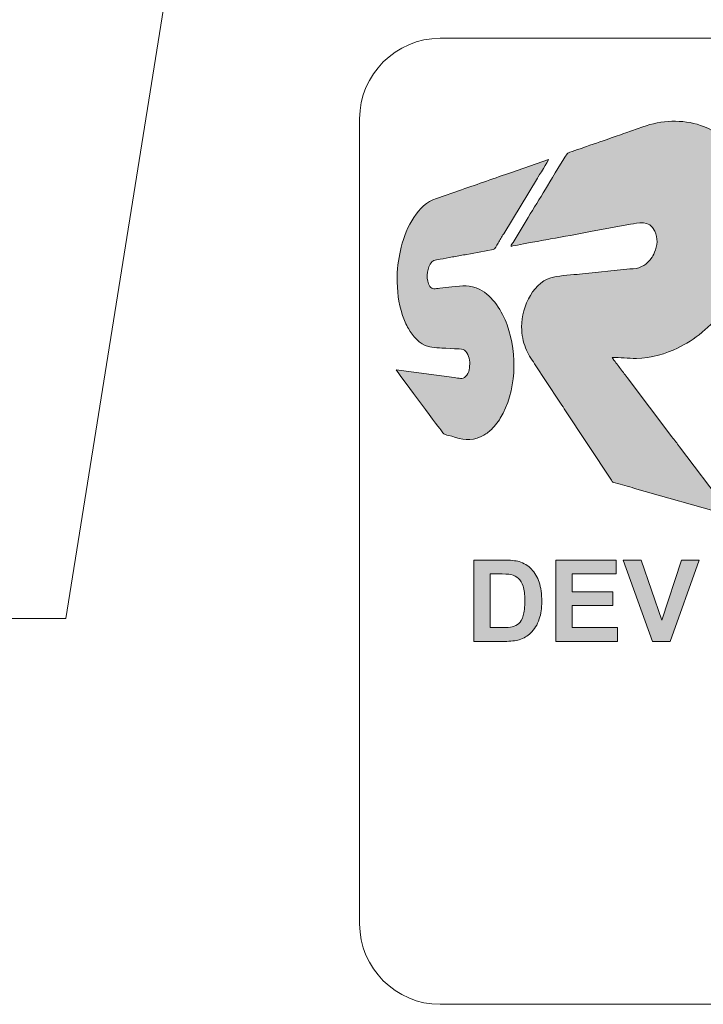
# Model space of a CAD drawing. Header units: millimetres. Extents: x 4 to 594, y -297 to -6.
# Tile 2 of 134: x 104 to 129, y -297 to -260. Entities that reach past the tile are written whole.
import ezdxf

# ---------------------------------------------------------------- set-up
doc = ezdxf.new("R2010")
doc.units = ezdxf.units.MM
doc.header["$MEASUREMENT"] = 0
doc.layers.add('Layer 1', color=7, linetype='Continuous', lineweight=0)

# ---------------------------------------------------------------- blocks, each defined once
blk = doc.blocks.new('Block_16')
at = {"layer": 'Layer 1', "true_color": 0x0d0a10, "transparency": 33554687}
h = blk.add_hatch(color=188, dxfattribs=at)
edge = h.paths.add_edge_path()
edge.add_spline(control_points=[(121.976, -268.902), (122.023, -268.879), (123.35, -268.645), (123.447, -268.626), (123.928, -268.532), (124.454, -268.451), (124.935, -268.354), (124.935, -268.354), (126.422, -268.081), (126.422, -268.081), (126.711, -268.031), (127.115, -267.891), (127.335, -268.34), (127.456, -268.587), (127.428, -268.875), (127.325, -269.12), (127.283, -269.221), (127.245, -269.281), (127.187, -269.366), (127.16, -269.404), (127.151, -269.406), (127.123, -269.439), (127.04, -269.539), (126.954, -269.6), (126.835, -269.658), (126.707, -269.722), (126.578, -269.734), (126.401, -269.745), (126.401, -269.745), (124.532, -269.934), (124.532, -269.934), (124.312, -269.962), (123.791, -269.998), (123.603, -270.033), (122.826, -270.177), (122.372, -271.119), (122.372, -271.902), (122.372, -272.209), (122.435, -272.455), (122.516, -272.687), (122.592, -272.906), (122.738, -273.102), (122.856, -273.278), (122.856, -273.278), (123.775, -274.676), (123.775, -274.676), (123.841, -274.774), (123.897, -274.861), (123.961, -274.961), (123.961, -274.961), (125.714, -277.621), (125.714, -277.621), (125.765, -277.701), (125.757, -277.688), (125.855, -277.715), (126.097, -277.781), (126.333, -277.851), (126.579, -277.921), (126.579, -277.921), (130.013, -278.9), (130.013, -278.9), (130.068, -278.914), (130.152, -278.934), (130.193, -278.954), (130.179, -278.901), (129.97, -278.644), (129.923, -278.581), (129.923, -278.581), (128.253, -276.371), (128.253, -276.371), (128.155, -276.241), (128.067, -276.127), (127.97, -275.997), (127.97, -275.997), (126.3, -273.788), (126.3, -273.788), (126.206, -273.662), (126.117, -273.548), (126.022, -273.421), (125.972, -273.355), (125.932, -273.302), (125.884, -273.237), (125.851, -273.193), (125.755, -273.086), (125.744, -273.042), (126.045, -273.042), (126.322, -273.079), (126.648, -273.079), (127.185, -273.079), (127.782, -272.891), (128.173, -272.695), (128.472, -272.545), (128.827, -272.337), (129.081, -272.115), (129.119, -272.082), (129.154, -272.05), (129.195, -272.019), (129.195, -272.019), (129.416, -271.818), (129.416, -271.818), (129.776, -271.457), (129.986, -271.194), (130.265, -270.759), (130.346, -270.634), (130.519, -270.324), (130.567, -270.205), (130.659, -269.979), (130.708, -269.905), (130.815, -269.61), (131.146, -268.694), (131.249, -267.661), (131.007, -266.688), (130.845, -266.042), (130.545, -265.516), (130.079, -265.05), (129.784, -264.755), (129.442, -264.533), (129.036, -264.395), (128.352, -264.162), (127.588, -264.196), (126.882, -264.451), (126.882, -264.451), (126.248, -264.672), (126.248, -264.672), (126.042, -264.753), (125.83, -264.808), (125.623, -264.89), (125.375, -264.988), (124.961, -265.112), (124.676, -265.219), (124.582, -265.254), (124.099, -265.399), (124.063, -265.449), (124.063, -265.449), (123.984, -265.58), (123.984, -265.58), (123.8, -265.857), (123.438, -266.469), (123.256, -266.774), (123.043, -267.132), (122.828, -267.471), (122.613, -267.829), (122.613, -267.829), (122.051, -268.754), (122.051, -268.754), (122.024, -268.799), (121.98, -268.847), (121.976, -268.902)], knot_values=[0, 0, 0, 0, 1, 1, 1, 2, 2, 2, 3, 3, 3, 4, 4, 4, 5, 5, 5, 6, 6, 6, 7, 7, 7, 8, 8, 8, 9, 9, 9, 10, 10, 10, 11, 11, 11, 12, 12, 12, 13, 13, 13, 14, 14, 14, 15, 15, 15, 16, 16, 16, 17, 17, 17, 18, 18, 18, 19, 19, 19, 20, 20, 20, 21, 21, 21, 22, 22, 22, 23, 23, 23, 24, 24, 24, 25, 25, 25, 26, 26, 26, 27, 27, 27, 28, 28, 28, 29, 29, 29, 30, 30, 30, 31, 31, 31, 32, 32, 32, 33, 33, 33, 34, 34, 34, 35, 35, 35, 36, 36, 36, 37, 37, 37, 38, 38, 38, 39, 39, 39, 40, 40, 40, 41, 41, 41, 42, 42, 42, 43, 43, 43, 44, 44, 44, 45, 45, 45, 46, 46, 46, 47, 47, 47, 48, 48, 48, 49, 49, 49, 49], degree=3, periodic=0)
h = blk.add_hatch(color=188, dxfattribs=at)
edge = h.paths.add_edge_path()
edge.add_spline(control_points=[(117.737, -270.03), (117.737, -270.601), (117.769, -270.975), (117.937, -271.479), (117.991, -271.644), (118.066, -271.827), (118.153, -271.969), (118.324, -272.251), (118.559, -272.544), (118.899, -272.636), (119.028, -272.671), (119.395, -272.695), (119.547, -272.695), (119.547, -272.695), (119.874, -272.715), (119.874, -272.715), (119.99, -272.732), (120.11, -272.709), (120.2, -272.748), (120.329, -272.804), (120.439, -273.032), (120.439, -273.216), (120.439, -273.407), (120.437, -273.607), (120.287, -273.758), (120.181, -273.866), (120.028, -273.813), (119.854, -273.788), (119.854, -273.788), (117.699, -273.501), (117.699, -273.501), (117.716, -273.563), (119.246, -275.591), (119.36, -275.744), (119.516, -275.952), (119.435, -275.884), (119.768, -275.981), (120.164, -276.097), (120.453, -276.19), (120.87, -275.99), (120.993, -275.931), (121.1, -275.852), (121.204, -275.765), (121.325, -275.664), (121.493, -275.451), (121.578, -275.31), (122.173, -274.321), (122.231, -272.945), (121.828, -271.826), (121.652, -271.336), (121.3, -270.751), (120.815, -270.509), (120.419, -270.312), (120.192, -270.38), (119.77, -270.415), (119.627, -270.427), (119.465, -270.451), (119.322, -270.463), (119.149, -270.477), (119.044, -270.524), (118.958, -270.395), (118.806, -270.168), (118.83, -269.791), (118.963, -269.57), (119.062, -269.406), (119.12, -269.423), (119.332, -269.382), (119.48, -269.354), (119.64, -269.328), (119.793, -269.298), (119.945, -269.267), (120.11, -269.237), (120.265, -269.212), (120.265, -269.212), (121.312, -269.02), (121.312, -269.02), (121.386, -269), (121.425, -268.892), (121.493, -268.779), (121.562, -268.663), (121.633, -268.549), (121.704, -268.432), (121.704, -268.432), (122.959, -266.365), (122.959, -266.365), (123.006, -266.286), (123.365, -265.71), (123.376, -265.667), (123.376, -265.667), (121.996, -266.146), (121.996, -266.146), (121.388, -266.347), (120.749, -266.588), (120.136, -266.79), (120.136, -266.79), (119.207, -267.113), (119.207, -267.113), (118.818, -267.241), (118.573, -267.5), (118.356, -267.824), (118.138, -268.15), (117.983, -268.547), (117.888, -268.929), (117.807, -269.252), (117.737, -269.634), (117.737, -270.03)], knot_values=[0, 0, 0, 0, 1, 1, 1, 2, 2, 2, 3, 3, 3, 4, 4, 4, 5, 5, 5, 6, 6, 6, 7, 7, 7, 8, 8, 8, 9, 9, 9, 10, 10, 10, 11, 11, 11, 12, 12, 12, 13, 13, 13, 14, 14, 14, 15, 15, 15, 16, 16, 16, 17, 17, 17, 18, 18, 18, 19, 19, 19, 20, 20, 20, 21, 21, 21, 22, 22, 22, 23, 23, 23, 24, 24, 24, 25, 25, 25, 26, 26, 26, 27, 27, 27, 28, 28, 28, 29, 29, 29, 30, 30, 30, 31, 31, 31, 32, 32, 32, 33, 33, 33, 34, 34, 34, 35, 35, 35, 35], degree=3, periodic=0)
at = {"layer": 'Layer 1'}
for points, knots in [([(121.976, -268.902), (122.023, -268.879), (123.35, -268.645), (123.447, -268.626), (123.928, -268.532), (124.454, -268.451), (124.935, -268.354), (124.935, -268.354), (126.422, -268.081), (126.422, -268.081), (126.711, -268.031), (127.115, -267.891), (127.335, -268.34), (127.456, -268.587), (127.428, -268.875), (127.325, -269.12), (127.283, -269.221), (127.245, -269.281), (127.187, -269.366), (127.16, -269.404), (127.151, -269.406), (127.123, -269.439), (127.04, -269.539), (126.954, -269.6), (126.835, -269.658), (126.707, -269.722), (126.578, -269.734), (126.401, -269.745), (126.401, -269.745), (124.532, -269.934), (124.532, -269.934), (124.312, -269.962), (123.791, -269.998), (123.603, -270.033), (122.826, -270.177), (122.372, -271.119), (122.372, -271.902), (122.372, -272.209), (122.435, -272.455), (122.516, -272.687), (122.592, -272.906), (122.738, -273.102), (122.856, -273.278), (122.856, -273.278), (123.775, -274.676), (123.775, -274.676), (123.841, -274.774), (123.897, -274.861), (123.961, -274.961), (123.961, -274.961), (125.714, -277.621), (125.714, -277.621), (125.765, -277.701), (125.757, -277.688), (125.855, -277.715), (126.097, -277.781), (126.333, -277.851), (126.579, -277.921), (126.579, -277.921), (130.013, -278.9), (130.013, -278.9), (130.068, -278.914), (130.152, -278.934), (130.193, -278.954), (130.179, -278.901), (129.97, -278.644), (129.923, -278.581), (129.923, -278.581), (128.253, -276.371), (128.253, -276.371), (128.155, -276.241), (128.067, -276.127), (127.97, -275.997), (127.97, -275.997), (126.3, -273.788), (126.3, -273.788), (126.206, -273.662), (126.117, -273.548), (126.022, -273.421), (125.972, -273.355), (125.932, -273.302), (125.884, -273.237), (125.851, -273.193), (125.755, -273.086), (125.744, -273.042), (126.045, -273.042), (126.322, -273.079), (126.648, -273.079), (127.185, -273.079), (127.782, -272.891), (128.173, -272.695), (128.472, -272.545), (128.827, -272.337), (129.081, -272.115), (129.119, -272.082), (129.154, -272.05), (129.195, -272.019), (129.195, -272.019), (129.416, -271.818), (129.416, -271.818), (129.776, -271.457), (129.986, -271.194), (130.265, -270.759), (130.346, -270.634), (130.519, -270.324), (130.567, -270.205), (130.659, -269.979), (130.708, -269.905), (130.815, -269.61), (131.146, -268.694), (131.249, -267.661), (131.007, -266.688), (130.845, -266.042), (130.545, -265.516), (130.079, -265.05), (129.784, -264.755), (129.442, -264.533), (129.036, -264.395), (128.352, -264.162), (127.588, -264.196), (126.882, -264.451), (126.882, -264.451), (126.248, -264.672), (126.248, -264.672), (126.042, -264.753), (125.83, -264.808), (125.623, -264.89), (125.375, -264.988), (124.961, -265.112), (124.676, -265.219), (124.582, -265.254), (124.099, -265.399), (124.063, -265.449), (124.063, -265.449), (123.984, -265.58), (123.984, -265.58), (123.8, -265.857), (123.438, -266.469), (123.256, -266.774), (123.043, -267.132), (122.828, -267.471), (122.613, -267.829), (122.613, -267.829), (122.051, -268.754), (122.051, -268.754), (122.024, -268.799), (121.98, -268.847), (121.976, -268.902)], [0, 0, 0, 0, 1, 1, 1, 2, 2, 2, 3, 3, 3, 4, 4, 4, 5, 5, 5, 6, 6, 6, 7, 7, 7, 8, 8, 8, 9, 9, 9, 10, 10, 10, 11, 11, 11, 12, 12, 12, 13, 13, 13, 14, 14, 14, 15, 15, 15, 16, 16, 16, 17, 17, 17, 18, 18, 18, 19, 19, 19, 20, 20, 20, 21, 21, 21, 22, 22, 22, 23, 23, 23, 24, 24, 24, 25, 25, 25, 26, 26, 26, 27, 27, 27, 28, 28, 28, 29, 29, 29, 30, 30, 30, 31, 31, 31, 32, 32, 32, 33, 33, 33, 34, 34, 34, 35, 35, 35, 36, 36, 36, 37, 37, 37, 38, 38, 38, 39, 39, 39, 40, 40, 40, 41, 41, 41, 42, 42, 42, 43, 43, 43, 44, 44, 44, 45, 45, 45, 46, 46, 46, 47, 47, 47, 48, 48, 48, 49, 49, 49, 49]), ([(117.737, -270.03), (117.737, -270.601), (117.769, -270.975), (117.937, -271.479), (117.991, -271.644), (118.066, -271.827), (118.153, -271.969), (118.324, -272.251), (118.559, -272.544), (118.899, -272.636), (119.028, -272.671), (119.395, -272.695), (119.547, -272.695), (119.547, -272.695), (119.874, -272.715), (119.874, -272.715), (119.99, -272.732), (120.11, -272.709), (120.2, -272.748), (120.329, -272.804), (120.439, -273.032), (120.439, -273.216), (120.439, -273.407), (120.437, -273.607), (120.287, -273.758), (120.181, -273.866), (120.028, -273.813), (119.854, -273.788), (119.854, -273.788), (117.699, -273.501), (117.699, -273.501), (117.716, -273.563), (119.246, -275.591), (119.36, -275.744), (119.516, -275.952), (119.435, -275.884), (119.768, -275.981), (120.164, -276.097), (120.453, -276.19), (120.87, -275.99), (120.993, -275.931), (121.1, -275.852), (121.204, -275.765), (121.325, -275.664), (121.493, -275.451), (121.578, -275.31), (122.173, -274.321), (122.231, -272.945), (121.828, -271.826), (121.652, -271.336), (121.3, -270.751), (120.815, -270.509), (120.419, -270.312), (120.192, -270.38), (119.77, -270.415), (119.627, -270.427), (119.465, -270.451), (119.322, -270.463), (119.149, -270.477), (119.044, -270.524), (118.958, -270.395), (118.806, -270.168), (118.83, -269.791), (118.963, -269.57), (119.062, -269.406), (119.12, -269.423), (119.332, -269.382), (119.48, -269.354), (119.64, -269.328), (119.793, -269.298), (119.945, -269.267), (120.11, -269.237), (120.265, -269.212), (120.265, -269.212), (121.312, -269.02), (121.312, -269.02), (121.386, -269), (121.425, -268.892), (121.493, -268.779), (121.562, -268.663), (121.633, -268.549), (121.704, -268.432), (121.704, -268.432), (122.959, -266.365), (122.959, -266.365), (123.006, -266.286), (123.365, -265.71), (123.376, -265.667), (123.376, -265.667), (121.996, -266.146), (121.996, -266.146), (121.388, -266.347), (120.749, -266.588), (120.136, -266.79), (120.136, -266.79), (119.207, -267.113), (119.207, -267.113), (118.818, -267.241), (118.573, -267.5), (118.356, -267.824), (118.138, -268.15), (117.983, -268.547), (117.888, -268.929), (117.807, -269.252), (117.737, -269.634), (117.737, -270.03)], [0, 0, 0, 0, 1, 1, 1, 2, 2, 2, 3, 3, 3, 4, 4, 4, 5, 5, 5, 6, 6, 6, 7, 7, 7, 8, 8, 8, 9, 9, 9, 10, 10, 10, 11, 11, 11, 12, 12, 12, 13, 13, 13, 14, 14, 14, 15, 15, 15, 16, 16, 16, 17, 17, 17, 18, 18, 18, 19, 19, 19, 20, 20, 20, 21, 21, 21, 22, 22, 22, 23, 23, 23, 24, 24, 24, 25, 25, 25, 26, 26, 26, 27, 27, 27, 28, 28, 28, 29, 29, 29, 30, 30, 30, 31, 31, 31, 32, 32, 32, 33, 33, 33, 34, 34, 34, 35, 35, 35, 35])]:
    blk.add_open_spline(points, degree=3, knots=knots, dxfattribs=at)
blk = doc.blocks.new('Block_15')
at = {"layer": 'Layer 1'}
blk.add_blockref('Block_16', (0, 0), dxfattribs=at)
blk = doc.blocks.new('Block_14')
at = {"layer": 'Layer 1', "true_color": 0x2c2a29, "transparency": 33554687}
h = blk.add_hatch(color=250, dxfattribs=at)
edge = h.paths.add_edge_path()
edge.add_spline(control_points=[(121.201, -281.106), (121.201, -281.106), (121.201, -283.112), (121.201, -283.112), (121.201, -283.112), (121.657, -283.112), (121.657, -283.112), (121.827, -283.112), (121.949, -283.102), (122.025, -283.083), (122.124, -283.059), (122.206, -283.016), (122.271, -282.957), (122.337, -282.898), (122.39, -282.8), (122.431, -282.665), (122.472, -282.53), (122.493, -282.344), (122.493, -282.11), (122.493, -281.875), (122.472, -281.696), (122.431, -281.571), (122.39, -281.445), (122.332, -281.348), (122.258, -281.277), (122.184, -281.207), (122.09, -281.159), (121.975, -281.135), (121.891, -281.116), (121.724, -281.106), (121.475, -281.106), (121.475, -281.106), (121.201, -281.106), (121.201, -281.106)], knot_values=[0, 0, 0, 0, 1, 1, 1, 2, 2, 2, 3, 3, 3, 4, 4, 4, 5, 5, 5, 6, 6, 6, 7, 7, 7, 8, 8, 8, 9, 9, 9, 10, 10, 10, 11, 11, 11, 11], degree=3, periodic=0)
edge = h.paths.add_edge_path()
edge.add_spline(control_points=[(120.588, -280.594), (120.588, -280.594), (121.704, -280.594), (121.704, -280.594), (121.956, -280.594), (122.148, -280.613), (122.28, -280.651), (122.457, -280.704), (122.609, -280.797), (122.735, -280.931), (122.862, -281.064), (122.958, -281.228), (123.025, -281.422), (123.09, -281.615), (123.123, -281.854), (123.123, -282.138), (123.123, -282.388), (123.092, -282.602), (123.03, -282.783), (122.955, -283.004), (122.847, -283.182), (122.706, -283.318), (122.601, -283.422), (122.457, -283.502), (122.277, -283.56), (122.143, -283.603), (121.963, -283.625), (121.737, -283.625), (121.737, -283.625), (120.588, -283.625), (120.588, -283.625), (120.588, -283.625), (120.588, -280.594), (120.588, -280.594), (120.588, -280.594), (120.588, -280.594), (120.588, -280.594)], knot_values=[0, 0, 0, 0, 1, 1, 1, 2, 2, 2, 3, 3, 3, 4, 4, 4, 5, 5, 5, 6, 6, 6, 7, 7, 7, 8, 8, 8, 9, 9, 9, 10, 10, 10, 11, 11, 11, 12, 12, 12, 12], degree=3, periodic=0)
for points in [[(123.645, -283.625), (123.645, -280.594), (125.888, -280.594), (125.888, -281.106), (124.259, -281.106), (124.259, -281.779), (125.774, -281.779), (125.774, -282.291), (124.259, -282.291), (124.259, -283.112), (125.948, -283.112), (125.948, -283.625)], [(127.244, -283.625), (126.159, -280.594), (126.823, -280.594), (127.592, -282.837), (128.331, -280.594), (128.983, -280.594), (127.905, -283.625)]]:
    blk.add_hatch(color=250, dxfattribs=at).paths.add_polyline_path(points)
at = {"layer": 'Layer 1'}
for points in [[(123.645, -283.625), (123.645, -280.594), (125.888, -280.594), (125.888, -281.106), (124.259, -281.106), (124.259, -281.779), (125.774, -281.779), (125.774, -282.291), (124.259, -282.291), (124.259, -283.112), (125.948, -283.112), (125.948, -283.625)], [(127.244, -283.625), (126.159, -280.594), (126.823, -280.594), (127.592, -282.837), (128.331, -280.594), (128.983, -280.594), (127.905, -283.625)]]:
    blk.add_lwpolyline(points, close=True, dxfattribs=at)
at = {"layer": 'Layer 1', "color": 242, "lineweight": 0, "true_color": 0xe32227}
blk.add_open_spline([(119.338, -261.149), (119.338, -261.149), (226.391, -261.149), (226.391, -261.149), (228.041, -261.149), (229.391, -262.499), (229.391, -264.149), (229.391, -264.149), (229.391, -294.149), (229.391, -294.149), (229.391, -295.799), (228.041, -297.149), (226.391, -297.149), (226.391, -297.149), (119.338, -297.149), (119.338, -297.149), (117.688, -297.149), (116.338, -295.799), (116.338, -294.149), (116.338, -294.149), (116.338, -264.149), (116.338, -264.149), (116.338, -262.499), (117.688, -261.149), (119.338, -261.149)], degree=3, knots=[0, 0, 0, 0, 1, 1, 1, 2, 2, 2, 3, 3, 3, 4, 4, 4, 5, 5, 5, 6, 6, 6, 7, 7, 7, 8, 8, 8, 8], dxfattribs=at)
at = {"layer": 'Layer 1'}
for points, knots in [([(120.588, -280.594), (120.588, -280.594), (121.704, -280.594), (121.704, -280.594), (121.956, -280.594), (122.148, -280.613), (122.28, -280.651), (122.457, -280.704), (122.609, -280.797), (122.735, -280.931), (122.862, -281.064), (122.958, -281.228), (123.025, -281.422), (123.09, -281.615), (123.123, -281.854), (123.123, -282.138), (123.123, -282.388), (123.092, -282.602), (123.03, -282.783), (122.955, -283.004), (122.847, -283.182), (122.706, -283.318), (122.601, -283.422), (122.457, -283.502), (122.277, -283.56), (122.143, -283.603), (121.963, -283.625), (121.737, -283.625), (121.737, -283.625), (120.588, -283.625), (120.588, -283.625), (120.588, -283.625), (120.588, -280.594), (120.588, -280.594), (120.588, -280.594), (120.588, -280.594), (120.588, -280.594)], [0, 0, 0, 0, 1, 1, 1, 2, 2, 2, 3, 3, 3, 4, 4, 4, 5, 5, 5, 6, 6, 6, 7, 7, 7, 8, 8, 8, 9, 9, 9, 10, 10, 10, 11, 11, 11, 12, 12, 12, 12]), ([(121.201, -281.106), (121.201, -281.106), (121.201, -283.112), (121.201, -283.112), (121.201, -283.112), (121.657, -283.112), (121.657, -283.112), (121.827, -283.112), (121.949, -283.102), (122.025, -283.083), (122.124, -283.059), (122.206, -283.016), (122.271, -282.957), (122.337, -282.898), (122.39, -282.8), (122.431, -282.665), (122.472, -282.53), (122.493, -282.344), (122.493, -282.11), (122.493, -281.875), (122.472, -281.696), (122.431, -281.571), (122.39, -281.445), (122.332, -281.348), (122.258, -281.277), (122.184, -281.207), (122.09, -281.159), (121.975, -281.135), (121.891, -281.116), (121.724, -281.106), (121.475, -281.106), (121.475, -281.106), (121.201, -281.106), (121.201, -281.106)], [0, 0, 0, 0, 1, 1, 1, 2, 2, 2, 3, 3, 3, 4, 4, 4, 5, 5, 5, 6, 6, 6, 7, 7, 7, 8, 8, 8, 9, 9, 9, 10, 10, 10, 11, 11, 11, 11])]:
    blk.add_open_spline(points, degree=3, knots=knots, dxfattribs=at)
blk.add_blockref('Block_15', (0, 0), dxfattribs=at)
blk = doc.blocks.new('Block_26')
at = {"layer": 'Layer 1', "color": 240, "lineweight": 0, "true_color": 0xed2224}
blk.add_open_spline([(105.394, -282.772), (105.394, -282.772), (101.394, -282.772), (101.394, -282.772), (101.394, -282.772), (101.394, -257.772), (101.394, -257.772), (101.394, -257.772), (96.394, -257.772), (96.394, -257.772), (96.394, -257.772), (96.394, -282.772), (96.394, -282.772), (96.394, -282.772), (92.394, -282.772), (92.394, -282.772)], degree=3, knots=[0, 0, 0, 0, 1, 1, 1, 2, 2, 2, 3, 3, 3, 4, 4, 4, 5, 5, 5, 5], dxfattribs=at)
blk.add_open_spline([(105.394, -282.772), (105.394, -282.772), (109.394, -257.772), (109.394, -257.772)], degree=3, dxfattribs=at)
blk = doc.blocks.new('Block_0')
at = {"layer": 'Layer 1'}
for name in ['Block_26', 'Block_14']:
    blk.add_blockref(name, (0, 0), dxfattribs=at)

msp = doc.modelspace()

# ---------------------------------------------------------------- block references
at = {"layer": 'Layer 1'}
msp.add_blockref('Block_0', (0, 0), dxfattribs=at)

doc.saveas('drawing.dxf')
